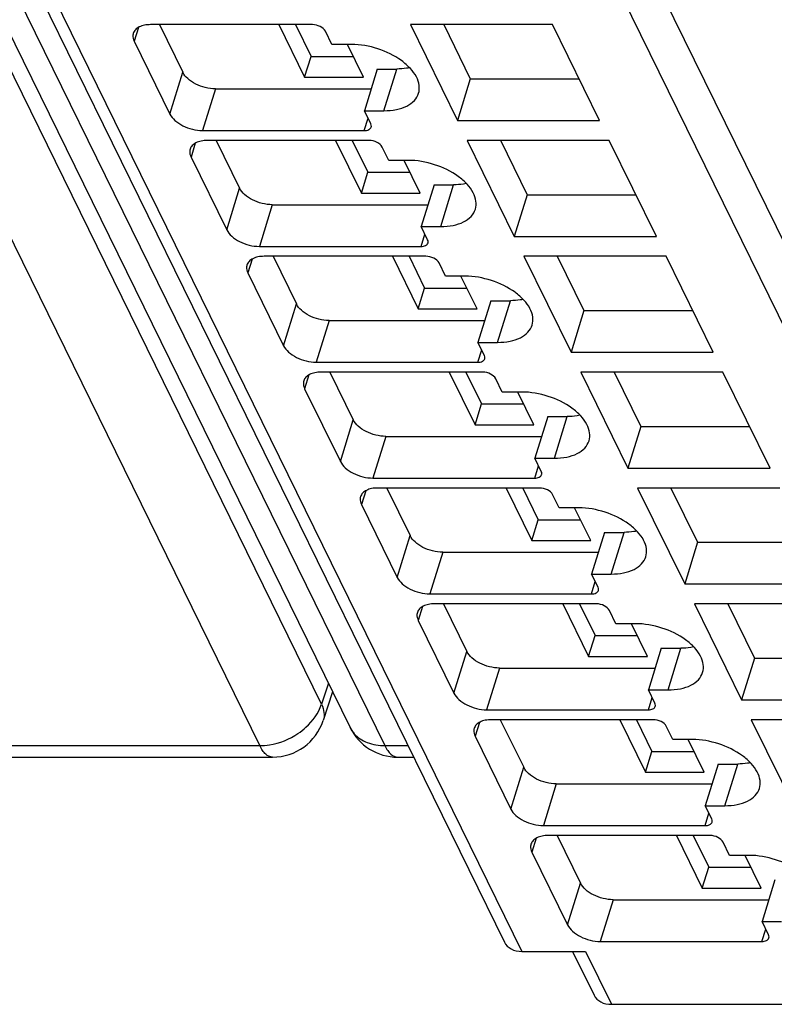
# Model space of a CAD drawing. Header units: millimetres. Extents: x 0 to 420, y 0 to 297.
# Tile 15 of 124: x 141 to 148, y 30 to 39. Entities that reach past the tile are written whole.
import ezdxf

# ---------------------------------------------------------------- set-up
doc = ezdxf.new("R2010")
doc.units = ezdxf.units.MM
doc.header["$LTSCALE"] = 23.1
doc.layers.get('0').update_dxf_attribs({"linetype": 'CONTINUOUS'})

msp = doc.modelspace()

# ---------------------------------------------------------------- linework, layer by layer
at = {"color": 9, "linetype": 'CONTINUOUS'}
for p, q in [((144.06776, 32.78475), (130.68188, 60.06231)), ((143.48723, 32.39635), (130.10134, 59.67393)), ((131.27737, 59.67393), (144.66326, 32.39635)), ((140.6619, 52.91393), (151.82643, 30.163)), ((151.53565, 29.96717), (140.37111, 52.71809)), ((135.27299, 52.22081), (145.94946, 30.46446)), ((142.34779, 39.1411), (142.30777, 39.01159)), ((144.6544, 38.3589), (144.77543, 38.75057)), ((142.64332, 38.32782), (142.76435, 38.71949)), ((143.07087, 38.56408), (142.94984, 38.17242)), ((144.46959, 38.17242), (144.50518, 38.28759)), ((142.88161, 38.05328), (142.84159, 37.92378)), ((145.18822, 37.27109), (145.30925, 37.66275)), ((143.17714, 37.24001), (143.29817, 37.63167)), ((143.6047, 37.47627), (143.48366, 37.0846)), ((145.00342, 37.0846), (145.03901, 37.19977)), ((143.41544, 36.96546), (143.37542, 36.83596)), ((143.71096, 36.15219), (143.832, 36.54385)), ((145.72204, 36.18327), (145.84308, 36.57493)), ((144.13852, 36.38845), (144.01749, 35.99679)), ((145.53724, 35.99679), (145.57283, 36.11195)), ((143.94926, 35.87764), (143.90924, 35.74814)), ((144.24479, 35.06437), (144.36582, 35.45603)), ((146.25587, 35.09545), (146.3769, 35.48712)), ((144.67234, 35.30063), (144.55131, 34.90897)), ((146.07106, 34.90897), (146.10665, 35.02414)), ((144.48308, 34.78983), (144.44306, 34.66032)), ((146.78969, 34.00763), (146.91072, 34.3993)), ((144.77861, 33.97655), (144.89964, 34.36822)), ((145.20617, 34.21281), (145.08513, 33.82115)), ((146.60489, 33.82115), (146.64048, 33.93632)), ((145.01691, 33.70201), (144.97689, 33.57251)), ((147.32351, 32.91982), (147.44455, 33.31148)), ((145.31243, 32.88874), (145.43347, 33.2804)), ((145.73999, 33.125), (145.61896, 32.73333)), ((144.13197, 32.98236), (144.06776, 32.78475)), ((147.13871, 32.73333), (147.1743, 32.8485)), ((145.55073, 32.61419), (145.51071, 32.48469)), ((140.44336, 32.39635), (143.48723, 32.39635)), ((144.66326, 32.39635), (144.87956, 32.39635)), ((145.84626, 31.80092), (145.96729, 32.19258)), ((147.85734, 31.832), (147.97837, 32.22366)), ((146.27381, 32.03718), (146.15278, 31.64552)), ((147.67253, 31.64552), (147.70812, 31.76068)), ((146.08455, 31.52637), (146.04453, 31.39687)), ((146.38008, 30.7131), (146.50111, 31.10476)), ((146.80764, 30.94936), (146.6866, 30.5577)), ((148.20636, 30.5577), (148.24194, 30.67287)), ((146.54815, 30.46446), (146.79218, 29.96717))]:
    msp.add_line(p, q, dxfattribs=at)
at = {"color": 7, "linetype": 'CONTINUOUS'}
for p, q in [((130.94954, 59.84532), (144.33543, 32.56774)), ((135.10908, 52.3065), (145.78554, 30.55015)), ((143.98153, 39.167), (142.46177, 39.167)), ((142.54474, 39.167), (142.76435, 38.71949)), ((143.66628, 39.167), (143.90876, 38.67287)), ((143.82289, 39.167), (143.96928, 38.8687)), ((146.23812, 39.167), (144.90259, 39.167)), ((144.90259, 39.167), (145.3449, 38.26566)), ((145.21582, 39.167), (145.46593, 38.65733)), ((146.68044, 38.26566), (146.23812, 39.167)), ((144.16514, 38.98051), (144.10414, 39.10484)), ((142.30777, 39.01159), (142.64332, 38.32782)), ((144.34936, 38.98051), (144.16514, 38.98051)), ((144.4614, 38.67287), (144.31043, 38.98051)), ((143.90876, 38.67287), (143.96928, 38.8687)), ((143.96928, 38.8687), (144.3653, 38.8687)), ((144.59122, 38.75057), (144.47019, 38.3589)), ((144.59122, 38.75057), (144.77543, 38.75057)), ((143.90876, 38.67287), (144.4614, 38.67287)), ((145.46593, 38.65733), (145.3449, 38.26566)), ((145.46593, 38.65733), (146.48823, 38.65733)), ((143.07087, 38.56408), (144.53359, 38.56408)), ((144.47019, 38.3589), (144.6544, 38.3589)), ((144.53119, 38.23458), (144.47019, 38.3589)), ((145.3449, 38.26566), (146.68044, 38.26566)), ((142.94984, 38.17242), (144.46959, 38.17242)), ((144.51535, 38.07918), (142.9956, 38.07918)), ((143.07857, 38.07918), (143.29817, 37.63167)), ((144.2001, 38.07918), (144.44258, 37.58505)), ((144.35672, 38.07918), (144.5031, 37.78088)), ((144.69897, 37.8927), (144.63796, 38.01702)), ((146.77195, 38.07918), (145.43641, 38.07918)), ((145.43641, 38.07918), (145.87872, 37.17785)), ((145.74816, 38.08221), (145.99975, 37.56951)), ((147.21426, 37.17785), (146.77195, 38.07918)), ((142.84159, 37.92378), (143.17714, 37.24001)), ((144.88318, 37.8927), (144.69897, 37.8927)), ((144.99522, 37.58505), (144.84425, 37.8927)), ((144.44258, 37.58505), (144.5031, 37.78088)), ((144.5031, 37.78088), (144.89912, 37.78088)), ((145.12504, 37.66275), (145.00401, 37.27109)), ((145.12504, 37.66275), (145.30925, 37.66275)), ((144.44258, 37.58505), (144.99522, 37.58505)), ((145.99975, 37.56951), (145.87872, 37.17785)), ((145.99975, 37.56951), (147.02206, 37.56951)), ((143.6047, 37.47627), (145.06741, 37.47627)), ((145.00401, 37.27109), (145.18822, 37.27109)), ((145.06502, 37.14676), (145.00401, 37.27109)), ((145.87872, 37.17785), (147.21426, 37.17785)), ((143.48366, 37.0846), (145.00342, 37.0846)), ((145.04917, 36.99136), (143.52942, 36.99136)), ((143.61239, 36.99136), (143.832, 36.54385)), ((144.73392, 36.99136), (144.97641, 36.49723)), ((144.89054, 36.99136), (145.03692, 36.69306)), ((147.30577, 36.99136), (145.97023, 36.99136)), ((145.97023, 36.99136), (146.41254, 36.09003)), ((146.28347, 36.99136), (146.53358, 36.48169)), ((147.74808, 36.09003), (147.30577, 36.99136)), ((145.23279, 36.80488), (145.17178, 36.9292)), ((143.37542, 36.83596), (143.71096, 36.15219)), ((145.417, 36.80488), (145.23279, 36.80488)), ((145.52904, 36.49723), (145.37807, 36.80488)), ((144.97641, 36.49723), (145.03692, 36.69306)), ((145.03692, 36.69306), (145.43294, 36.69306)), ((145.65887, 36.57493), (145.53783, 36.18327)), ((145.65887, 36.57493), (145.84308, 36.57493)), ((144.97641, 36.49723), (145.52904, 36.49723)), ((146.53358, 36.48169), (146.41254, 36.09003)), ((146.53358, 36.48169), (147.55588, 36.48169)), ((144.13852, 36.38845), (145.60124, 36.38845)), ((145.53783, 36.18327), (145.72204, 36.18327)), ((145.59884, 36.05895), (145.53783, 36.18327)), ((146.41254, 36.09003), (147.74808, 36.09003)), ((144.01749, 35.99679), (145.53724, 35.99679)), ((145.583, 35.90354), (144.06324, 35.90354)), ((144.14621, 35.90354), (144.36582, 35.45603)), ((145.26775, 35.90354), (145.51023, 35.40941)), ((145.42436, 35.90354), (145.57075, 35.60525)), ((147.83959, 35.90354), (146.50406, 35.90354)), ((146.50406, 35.90354), (146.94637, 35.00221)), ((146.81729, 35.90354), (147.0674, 35.39387)), ((148.28191, 35.00221), (147.83959, 35.90354)), ((145.76661, 35.71706), (145.70561, 35.84138)), ((143.90924, 35.74814), (144.24479, 35.06437)), ((145.95083, 35.71706), (145.76661, 35.71706)), ((146.06287, 35.40941), (145.9119, 35.71706)), ((145.51023, 35.40941), (145.57075, 35.60525)), ((145.57075, 35.60525), (145.96677, 35.60525)), ((146.19269, 35.48712), (146.07166, 35.09545)), ((146.19269, 35.48712), (146.3769, 35.48712)), ((145.51023, 35.40941), (146.06287, 35.40941)), ((147.0674, 35.39387), (146.94637, 35.00221)), ((147.0674, 35.39387), (148.0897, 35.39387)), ((144.67234, 35.30063), (146.13506, 35.30063)), ((146.07166, 35.09545), (146.25587, 35.09545)), ((146.13266, 34.97113), (146.07166, 35.09545)), ((146.94637, 35.00221), (148.28191, 35.00221)), ((144.55131, 34.90897), (146.07106, 34.90897)), ((146.11682, 34.81573), (144.59707, 34.81573)), ((144.68004, 34.81573), (144.89964, 34.36822)), ((145.80157, 34.81573), (146.04405, 34.3216)), ((145.95819, 34.81573), (146.10457, 34.51743)), ((148.37342, 34.81573), (147.03788, 34.81573)), ((147.03788, 34.81573), (147.48019, 33.91439)), ((147.35111, 34.81573), (147.60122, 34.30606)), ((146.30044, 34.62924), (146.23943, 34.75357)), ((144.44306, 34.66032), (144.77861, 33.97655)), ((146.48465, 34.62924), (146.30044, 34.62924)), ((146.59669, 34.3216), (146.44572, 34.62924)), ((146.04405, 34.3216), (146.10457, 34.51743)), ((146.10457, 34.51743), (146.50059, 34.51743)), ((146.72651, 34.3993), (146.60548, 34.00763)), ((146.72651, 34.3993), (146.91072, 34.3993)), ((146.04405, 34.3216), (146.59669, 34.3216)), ((147.60122, 34.30606), (147.48019, 33.91439)), ((147.60122, 34.30606), (148.62353, 34.30606)), ((145.20617, 34.21281), (146.66888, 34.21281)), ((146.60548, 34.00763), (146.78969, 34.00763)), ((146.66649, 33.88331), (146.60548, 34.00763)), ((147.48019, 33.91439), (148.81573, 33.91439)), ((145.08513, 33.82115), (146.60489, 33.82115)), ((146.65064, 33.72791), (145.13089, 33.72791)), ((145.21386, 33.72791), (145.43347, 33.2804)), ((146.33539, 33.72791), (146.57788, 33.23378)), ((146.49201, 33.72791), (146.63839, 33.42961)), ((146.83426, 33.54143), (146.77325, 33.66575)), ((148.90724, 33.72791), (147.5717, 33.72791)), ((147.5717, 33.72791), (148.01401, 32.82658)), ((147.88494, 33.72791), (148.13505, 33.21824)), ((144.97689, 33.57251), (145.31243, 32.88874)), ((147.01847, 33.54143), (146.83426, 33.54143)), ((147.13051, 33.23378), (146.97954, 33.54143)), ((146.57788, 33.23378), (146.63839, 33.42961)), ((146.63839, 33.42961), (147.03441, 33.42961)), ((147.26034, 33.31148), (147.1393, 32.91982)), ((147.26034, 33.31148), (147.44455, 33.31148)), ((146.57788, 33.23378), (147.13051, 33.23378)), ((148.13505, 33.21824), (148.01401, 32.82658)), ((148.13505, 33.21824), (149.15735, 33.21824)), ((145.73999, 33.125), (147.20271, 33.125)), ((147.1393, 32.91982), (147.32351, 32.91982)), ((147.20031, 32.79549), (147.1393, 32.91982)), ((144.17118, 32.90245), (144.08379, 32.6335)), ((148.01401, 32.82658), (149.34955, 32.82658)), ((145.61896, 32.73333), (147.13871, 32.73333)), ((147.18446, 32.64009), (145.66471, 32.64009)), ((145.74768, 32.64009), (145.96729, 32.19258)), ((146.86922, 32.64009), (147.1117, 32.14596)), ((147.02583, 32.64009), (147.17222, 32.34179)), ((149.44106, 32.64009), (148.10553, 32.64009)), ((148.10553, 32.64009), (148.54784, 31.73876)), ((147.36808, 32.45361), (147.30708, 32.57793)), ((145.51071, 32.48469), (145.84626, 31.80092)), ((147.5523, 32.45361), (147.36808, 32.45361)), ((147.66434, 32.14596), (147.51337, 32.45361)), ((140.40989, 32.28801), (143.60826, 32.28801)), ((144.7843, 32.28801), (144.93273, 32.28801)), ((147.1117, 32.14596), (147.17222, 32.34179)), ((147.17222, 32.34179), (147.56824, 32.34179)), ((147.79416, 32.22366), (147.67313, 31.832)), ((147.79416, 32.22366), (147.97837, 32.22366)), ((147.1117, 32.14596), (147.66434, 32.14596)), ((146.27381, 32.03718), (147.73653, 32.03718)), ((147.67313, 31.832), (147.85734, 31.832)), ((147.73413, 31.70768), (147.67313, 31.832)), ((146.15278, 31.64552), (147.67253, 31.64552)), ((147.71829, 31.55227), (146.19854, 31.55227)), ((146.28151, 31.55227), (146.50111, 31.10476)), ((147.40304, 31.55227), (147.64552, 31.05814)), ((147.55966, 31.55227), (147.70604, 31.25398)), ((147.90191, 31.36579), (147.8409, 31.49011)), ((146.04453, 31.39687), (146.38008, 30.7131)), ((148.08612, 31.36579), (147.90191, 31.36579)), ((148.19816, 31.05814), (148.04719, 31.36579)), ((147.64552, 31.05814), (147.70604, 31.25398)), ((147.70604, 31.25398), (148.10206, 31.25398)), ((148.32798, 31.13585), (148.20695, 30.74418)), ((147.64552, 31.05814), (148.19816, 31.05814)), ((146.80764, 30.94936), (148.27035, 30.94936)), ((148.20695, 30.74418), (148.39116, 30.74418)), ((148.26796, 30.61986), (148.20695, 30.74418)), ((146.6866, 30.5577), (148.20636, 30.5577)), ((145.94946, 30.46446), (146.54815, 30.46446)), ((146.42629, 30.46446), (146.62827, 30.05287)), ((146.79218, 29.96717), (151.53565, 29.96717))]:
    msp.add_line(p, q, dxfattribs=at)
for centre, start, end in [((143.60826, 32.78801), 269.996931, 341.969103), ((144.7843, 32.78801), 206.035698, 270.002925)]:
    msp.add_arc(centre, 0.5, start, end, dxfattribs=at)
for points, knots in [([(142.46177, 39.167), (142.44221, 39.167), (142.40535, 39.16388), (142.35581, 39.14833), (142.31807, 39.12245), (142.30303, 39.09785), (142.29918, 39.08541)], [0, 0, 0, 0, 0.3037597, 0.5699973, 0.7977884, 1, 1, 1, 1]), ([(144.10414, 39.10484), (144.09452, 39.12443), (144.0538, 39.15515), (144.00695, 39.167), (143.98153, 39.167)], [0, 0, 0, 0, 0.4619821, 1, 1, 1, 1]), ([(142.29918, 39.08541), (142.29743, 39.07975), (142.29258, 39.05489), (142.29931, 39.02884), (142.30777, 39.01159)], [0, 0, 0, 0, 0.2356453, 1, 1, 1, 1]), ([(144.97957, 38.52209), (144.98695, 38.54596), (144.99036, 38.60079), (144.96078, 38.68261), (144.90206, 38.76153), (144.786, 38.86156), (144.59963, 38.95115), (144.4329, 38.98051), (144.34936, 38.98051)], [0, 0, 0, 0, 0.0865133, 0.1832442, 0.2955517, 0.4236195, 0.7106903, 1, 1, 1, 1]), ([(144.89576, 38.76246), (144.8863, 38.76046), (144.84659, 38.75329), (144.80612, 38.75057), (144.77543, 38.75057)], [0, 0, 0, 0, 0.2394712, 1, 1, 1, 1]), ([(143.07087, 38.56408), (143.00732, 38.56408), (142.91229, 38.58851), (142.81225, 38.65349), (142.77546, 38.69685), (142.76435, 38.71949)], [0, 0, 0, 0, 0.5350166, 0.7877723, 1, 1, 1, 1]), ([(144.6544, 38.3589), (144.69353, 38.3589), (144.76726, 38.36513), (144.86632, 38.39625), (144.94181, 38.44798), (144.97189, 38.4972), (144.97957, 38.52209)], [0, 0, 0, 0, 0.3037617, 0.5700049, 0.7977776, 1, 1, 1, 1]), ([(142.64332, 38.32782), (142.65442, 38.30519), (142.69122, 38.26183), (142.79126, 38.19685), (142.88629, 38.17242), (142.94984, 38.17242)], [0, 0, 0, 0, 0.2122279, 0.4649837, 1, 1, 1, 1]), ([(144.46959, 38.17242), (144.48419, 38.17242), (144.51027, 38.1754), (144.53142, 38.1947), (144.53463, 38.20506)], [0, 0, 0, 0, 0.573632, 1, 1, 1, 1]), ([(144.53463, 38.20506), (144.53533, 38.20732), (144.53726, 38.21727), (144.53458, 38.22769), (144.53119, 38.23458)], [0, 0, 0, 0, 0.235857, 1, 1, 1, 1]), ([(142.9956, 38.07918), (142.97603, 38.07918), (142.93917, 38.07607), (142.88964, 38.06051), (142.8519, 38.03463), (142.83685, 38.01003), (142.833, 37.99759)], [0, 0, 0, 0, 0.3037597, 0.5699973, 0.7977884, 1, 1, 1, 1]), ([(144.63796, 38.01702), (144.62834, 38.03662), (144.58762, 38.06734), (144.54077, 38.07918), (144.51535, 38.07918)], [0, 0, 0, 0, 0.4619821, 1, 1, 1, 1]), ([(142.833, 37.99759), (142.83126, 37.99193), (142.82641, 37.96707), (142.83313, 37.94102), (142.84159, 37.92378)], [0, 0, 0, 0, 0.2356453, 1, 1, 1, 1]), ([(145.5134, 37.43427), (145.52077, 37.45814), (145.52418, 37.51297), (145.4946, 37.59479), (145.43589, 37.67371), (145.31982, 37.77375), (145.13346, 37.86333), (144.96672, 37.8927), (144.88318, 37.8927)], [0, 0, 0, 0, 0.0865133, 0.1832442, 0.2955517, 0.4236195, 0.7106903, 1, 1, 1, 1]), ([(145.42958, 37.67465), (145.42013, 37.67265), (145.38041, 37.66548), (145.33994, 37.66275), (145.30925, 37.66275)], [0, 0, 0, 0, 0.2394712, 1, 1, 1, 1]), ([(143.6047, 37.47627), (143.54114, 37.47627), (143.44611, 37.50069), (143.34607, 37.56567), (143.30928, 37.60904), (143.29817, 37.63167)], [0, 0, 0, 0, 0.5350166, 0.7877723, 1, 1, 1, 1]), ([(145.18822, 37.27109), (145.22736, 37.27109), (145.30108, 37.27731), (145.40014, 37.30843), (145.47563, 37.36016), (145.50571, 37.40938), (145.5134, 37.43427)], [0, 0, 0, 0, 0.3037617, 0.5700049, 0.7977776, 1, 1, 1, 1]), ([(143.17714, 37.24001), (143.18825, 37.21737), (143.22504, 37.17401), (143.32508, 37.10903), (143.42011, 37.0846), (143.48366, 37.0846)], [0, 0, 0, 0, 0.2122279, 0.4649837, 1, 1, 1, 1]), ([(145.00342, 37.0846), (145.01801, 37.0846), (145.04409, 37.08758), (145.06524, 37.10688), (145.06845, 37.11724)], [0, 0, 0, 0, 0.573632, 1, 1, 1, 1]), ([(145.06845, 37.11724), (145.06915, 37.11951), (145.07108, 37.12945), (145.0684, 37.13987), (145.06502, 37.14676)], [0, 0, 0, 0, 0.235857, 1, 1, 1, 1]), ([(143.52942, 36.99136), (143.50985, 36.99136), (143.47299, 36.98825), (143.42346, 36.97269), (143.38572, 36.94682), (143.37067, 36.92222), (143.36683, 36.90977)], [0, 0, 0, 0, 0.3037597, 0.5699973, 0.7977884, 1, 1, 1, 1]), ([(145.17178, 36.9292), (145.16217, 36.9488), (145.12145, 36.97952), (145.07459, 36.99136), (145.04917, 36.99136)], [0, 0, 0, 0, 0.4619821, 1, 1, 1, 1]), ([(143.36683, 36.90977), (143.36508, 36.90411), (143.36023, 36.87925), (143.36695, 36.85321), (143.37542, 36.83596)], [0, 0, 0, 0, 0.2356453, 1, 1, 1, 1]), ([(146.04722, 36.34645), (146.05459, 36.37033), (146.05801, 36.42515), (146.02842, 36.50697), (145.96971, 36.5859), (145.85365, 36.68593), (145.66728, 36.77551), (145.50055, 36.80488), (145.417, 36.80488)], [0, 0, 0, 0, 0.0865133, 0.1832442, 0.2955517, 0.4236195, 0.7106903, 1, 1, 1, 1]), ([(144.13852, 36.38845), (144.07497, 36.38845), (143.97994, 36.41288), (143.8799, 36.47786), (143.8431, 36.52122), (143.832, 36.54385)], [0, 0, 0, 0, 0.5350166, 0.7877723, 1, 1, 1, 1]), ([(145.9634, 36.58683), (145.95395, 36.58483), (145.91423, 36.57766), (145.87376, 36.57493), (145.84308, 36.57493)], [0, 0, 0, 0, 0.2394712, 1, 1, 1, 1]), ([(145.72204, 36.18327), (145.76118, 36.18327), (145.8349, 36.18949), (145.93396, 36.22061), (146.00946, 36.27235), (146.03953, 36.32156), (146.04722, 36.34645)], [0, 0, 0, 0, 0.3037617, 0.5700049, 0.7977776, 1, 1, 1, 1]), ([(143.71096, 36.15219), (143.72207, 36.12956), (143.75886, 36.08619), (143.8589, 36.02121), (143.95393, 35.99679), (144.01749, 35.99679)], [0, 0, 0, 0, 0.2122279, 0.4649837, 1, 1, 1, 1]), ([(145.53724, 35.99679), (145.55183, 35.99679), (145.57791, 35.99977), (145.59907, 36.01906), (145.60228, 36.02942)], [0, 0, 0, 0, 0.573632, 1, 1, 1, 1]), ([(145.60228, 36.02942), (145.60298, 36.03169), (145.60491, 36.04163), (145.60222, 36.05205), (145.59884, 36.05895)], [0, 0, 0, 0, 0.235857, 1, 1, 1, 1]), ([(144.06324, 35.90354), (144.04368, 35.90354), (144.00682, 35.90043), (143.95728, 35.88488), (143.91954, 35.859), (143.9045, 35.8344), (143.90065, 35.82195)], [0, 0, 0, 0, 0.3037597, 0.5699973, 0.7977884, 1, 1, 1, 1]), ([(145.70561, 35.84138), (145.69599, 35.86098), (145.65527, 35.8917), (145.60842, 35.90354), (145.583, 35.90354)], [0, 0, 0, 0, 0.4619821, 1, 1, 1, 1]), ([(143.90065, 35.82195), (143.8989, 35.8163), (143.89405, 35.79144), (143.90078, 35.76539), (143.90924, 35.74814)], [0, 0, 0, 0, 0.2356453, 1, 1, 1, 1]), ([(146.58104, 35.25864), (146.58842, 35.28251), (146.59183, 35.33734), (146.56224, 35.41916), (146.50353, 35.49808), (146.38747, 35.59811), (146.2011, 35.68769), (146.03437, 35.71706), (145.95083, 35.71706)], [0, 0, 0, 0, 0.0865133, 0.1832442, 0.2955517, 0.4236195, 0.7106903, 1, 1, 1, 1]), ([(144.67234, 35.30063), (144.60879, 35.30063), (144.51376, 35.32506), (144.41372, 35.39004), (144.37693, 35.4334), (144.36582, 35.45603)], [0, 0, 0, 0, 0.5350166, 0.7877723, 1, 1, 1, 1]), ([(146.49723, 35.49901), (146.48777, 35.49701), (146.44805, 35.48984), (146.40759, 35.48712), (146.3769, 35.48712)], [0, 0, 0, 0, 0.2394712, 1, 1, 1, 1]), ([(146.25587, 35.09545), (146.295, 35.09545), (146.36873, 35.10167), (146.46779, 35.13279), (146.54328, 35.18453), (146.57336, 35.23374), (146.58104, 35.25864)], [0, 0, 0, 0, 0.3037617, 0.5700049, 0.7977776, 1, 1, 1, 1]), ([(144.24479, 35.06437), (144.25589, 35.04174), (144.29269, 34.99837), (144.39273, 34.93339), (144.48776, 34.90897), (144.55131, 34.90897)], [0, 0, 0, 0, 0.2122279, 0.4649837, 1, 1, 1, 1]), ([(146.1361, 34.94161), (146.1368, 34.94387), (146.13873, 34.95382), (146.13605, 34.96423), (146.13266, 34.97113)], [0, 0, 0, 0, 0.235857, 1, 1, 1, 1]), ([(146.07106, 34.90897), (146.08566, 34.90897), (146.11174, 34.91195), (146.13289, 34.93124), (146.1361, 34.94161)], [0, 0, 0, 0, 0.573632, 1, 1, 1, 1]), ([(144.59707, 34.81573), (144.5775, 34.81573), (144.54064, 34.81261), (144.49111, 34.79706), (144.45337, 34.77118), (144.43832, 34.74658), (144.43447, 34.73414)], [0, 0, 0, 0, 0.3037597, 0.5699973, 0.7977884, 1, 1, 1, 1]), ([(146.23943, 34.75357), (146.22981, 34.77316), (146.18909, 34.80389), (146.14224, 34.81573), (146.11682, 34.81573)], [0, 0, 0, 0, 0.4619821, 1, 1, 1, 1]), ([(144.43447, 34.73414), (144.43273, 34.72848), (144.42788, 34.70362), (144.4346, 34.67757), (144.44306, 34.66032)], [0, 0, 0, 0, 0.2356453, 1, 1, 1, 1]), ([(147.11487, 34.17082), (147.12224, 34.19469), (147.12565, 34.24952), (147.09607, 34.33134), (147.03736, 34.41026), (146.92129, 34.51029), (146.73493, 34.59988), (146.56819, 34.62924), (146.48465, 34.62924)], [0, 0, 0, 0, 0.0865133, 0.1832442, 0.2955517, 0.4236195, 0.7106903, 1, 1, 1, 1]), ([(147.03105, 34.4112), (147.0216, 34.40919), (146.98188, 34.40202), (146.94141, 34.3993), (146.91072, 34.3993)], [0, 0, 0, 0, 0.2394712, 1, 1, 1, 1]), ([(145.20617, 34.21281), (145.14261, 34.21281), (145.04758, 34.23724), (144.94754, 34.30222), (144.91075, 34.34558), (144.89964, 34.36822)], [0, 0, 0, 0, 0.5350166, 0.7877723, 1, 1, 1, 1]), ([(146.78969, 34.00763), (146.82883, 34.00763), (146.90255, 34.01386), (147.00161, 34.04498), (147.0771, 34.09671), (147.10718, 34.14593), (147.11487, 34.17082)], [0, 0, 0, 0, 0.3037617, 0.5700049, 0.7977776, 1, 1, 1, 1]), ([(144.77861, 33.97655), (144.78972, 33.95392), (144.82651, 33.91056), (144.92655, 33.84558), (145.02158, 33.82115), (145.08513, 33.82115)], [0, 0, 0, 0, 0.2122279, 0.4649837, 1, 1, 1, 1]), ([(146.60489, 33.82115), (146.61948, 33.82115), (146.64556, 33.82413), (146.66671, 33.84343), (146.66992, 33.85379)], [0, 0, 0, 0, 0.573632, 1, 1, 1, 1]), ([(146.66992, 33.85379), (146.67062, 33.85605), (146.67255, 33.866), (146.66987, 33.87642), (146.66649, 33.88331)], [0, 0, 0, 0, 0.235857, 1, 1, 1, 1]), ([(145.13089, 33.72791), (145.11132, 33.72791), (145.07446, 33.7248), (145.02493, 33.70924), (144.98719, 33.68337), (144.97214, 33.65876), (144.9683, 33.64632)], [0, 0, 0, 0, 0.3037597, 0.5699973, 0.7977884, 1, 1, 1, 1]), ([(146.77325, 33.66575), (146.76364, 33.68535), (146.72292, 33.71607), (146.67606, 33.72791), (146.65064, 33.72791)], [0, 0, 0, 0, 0.4619821, 1, 1, 1, 1]), ([(144.9683, 33.64632), (144.96655, 33.64066), (144.9617, 33.6158), (144.96842, 33.58975), (144.97689, 33.57251)], [0, 0, 0, 0, 0.2356453, 1, 1, 1, 1]), ([(147.64869, 33.083), (147.65606, 33.10687), (147.65948, 33.1617), (147.62989, 33.24352), (147.57118, 33.32244), (147.45512, 33.42248), (147.26875, 33.51206), (147.10202, 33.54143), (147.01847, 33.54143)], [0, 0, 0, 0, 0.0865133, 0.1832442, 0.2955517, 0.4236195, 0.7106903, 1, 1, 1, 1]), ([(147.56487, 33.32338), (147.55542, 33.32138), (147.5157, 33.31421), (147.47523, 33.31148), (147.44455, 33.31148)], [0, 0, 0, 0, 0.2394712, 1, 1, 1, 1]), ([(145.73999, 33.125), (145.67644, 33.125), (145.58141, 33.14942), (145.48137, 33.2144), (145.44457, 33.25777), (145.43347, 33.2804)], [0, 0, 0, 0, 0.5350166, 0.7877723, 1, 1, 1, 1]), ([(147.32351, 32.91982), (147.36265, 32.91982), (147.43637, 32.92604), (147.53543, 32.95716), (147.61093, 33.00889), (147.641, 33.05811), (147.64869, 33.083)], [0, 0, 0, 0, 0.3037617, 0.5700049, 0.7977776, 1, 1, 1, 1]), ([(145.31243, 32.88874), (145.32354, 32.8661), (145.36033, 32.82274), (145.46037, 32.75776), (145.5554, 32.73333), (145.61896, 32.73333)], [0, 0, 0, 0, 0.2122279, 0.4649837, 1, 1, 1, 1]), ([(147.13871, 32.73333), (147.1533, 32.73333), (147.17938, 32.73631), (147.20054, 32.75561), (147.20375, 32.76597)], [0, 0, 0, 0, 0.573632, 1, 1, 1, 1]), ([(147.20375, 32.76597), (147.20445, 32.76824), (147.20638, 32.77818), (147.20369, 32.7886), (147.20031, 32.79549)], [0, 0, 0, 0, 0.235857, 1, 1, 1, 1]), ([(145.66471, 32.64009), (145.64515, 32.64009), (145.60829, 32.63698), (145.55875, 32.62142), (145.52101, 32.59555), (145.50597, 32.57095), (145.50212, 32.5585)], [0, 0, 0, 0, 0.3037597, 0.5699973, 0.7977884, 1, 1, 1, 1]), ([(147.30708, 32.57793), (147.29746, 32.59753), (147.25674, 32.62825), (147.20989, 32.64009), (147.18446, 32.64009)], [0, 0, 0, 0, 0.4619821, 1, 1, 1, 1]), ([(145.50212, 32.5585), (145.50037, 32.55284), (145.49552, 32.52798), (145.50225, 32.50194), (145.51071, 32.48469)], [0, 0, 0, 0, 0.2356453, 1, 1, 1, 1]), ([(148.18251, 31.99519), (148.18989, 32.01906), (148.1933, 32.07388), (148.16371, 32.1557), (148.105, 32.23463), (147.98894, 32.33466), (147.80257, 32.42424), (147.63584, 32.45361), (147.5523, 32.45361)], [0, 0, 0, 0, 0.0865133, 0.1832442, 0.2955517, 0.4236195, 0.7106903, 1, 1, 1, 1]), ([(146.27381, 32.03718), (146.21026, 32.03718), (146.11523, 32.06161), (146.01519, 32.12659), (145.9784, 32.16995), (145.96729, 32.19258)], [0, 0, 0, 0, 0.5350166, 0.7877723, 1, 1, 1, 1]), ([(148.0987, 32.23556), (148.08924, 32.23356), (148.04952, 32.22639), (148.00905, 32.22366), (147.97837, 32.22366)], [0, 0, 0, 0, 0.2394712, 1, 1, 1, 1]), ([(147.85734, 31.832), (147.89647, 31.832), (147.97019, 31.83822), (148.06926, 31.86934), (148.14475, 31.92108), (148.17482, 31.97029), (148.18251, 31.99519)], [0, 0, 0, 0, 0.3037617, 0.5700049, 0.7977776, 1, 1, 1, 1]), ([(145.84626, 31.80092), (145.85736, 31.77829), (145.89416, 31.73492), (145.9942, 31.66994), (146.08923, 31.64552), (146.15278, 31.64552)], [0, 0, 0, 0, 0.2122279, 0.4649837, 1, 1, 1, 1]), ([(147.67253, 31.64552), (147.68713, 31.64552), (147.71321, 31.6485), (147.73436, 31.66779), (147.73757, 31.67815)], [0, 0, 0, 0, 0.573632, 1, 1, 1, 1]), ([(147.73757, 31.67815), (147.73827, 31.68042), (147.7402, 31.69036), (147.73752, 31.70078), (147.73413, 31.70768)], [0, 0, 0, 0, 0.235857, 1, 1, 1, 1]), ([(146.19854, 31.55227), (146.17897, 31.55227), (146.14211, 31.54916), (146.09258, 31.53361), (146.05484, 31.50773), (146.03979, 31.48313), (146.03594, 31.47068)], [0, 0, 0, 0, 0.3037597, 0.5699973, 0.7977884, 1, 1, 1, 1]), ([(147.8409, 31.49011), (147.83128, 31.50971), (147.79056, 31.54043), (147.74371, 31.55227), (147.71829, 31.55227)], [0, 0, 0, 0, 0.4619821, 1, 1, 1, 1]), ([(146.03594, 31.47068), (146.0342, 31.46503), (146.02935, 31.44017), (146.03607, 31.41412), (146.04453, 31.39687)], [0, 0, 0, 0, 0.2356453, 1, 1, 1, 1]), ([(148.71634, 30.90737), (148.72371, 30.93124), (148.72712, 30.98607), (148.69754, 31.06789), (148.63883, 31.14681), (148.52276, 31.24684), (148.33639, 31.33642), (148.16966, 31.36579), (148.08612, 31.36579)], [0, 0, 0, 0, 0.0865133, 0.1832442, 0.2955517, 0.4236195, 0.7106903, 1, 1, 1, 1]), ([(146.80764, 30.94936), (146.74408, 30.94936), (146.64905, 30.97379), (146.54901, 31.03877), (146.51222, 31.08213), (146.50111, 31.10476)], [0, 0, 0, 0, 0.5350166, 0.7877723, 1, 1, 1, 1]), ([(146.38008, 30.7131), (146.39119, 30.69047), (146.42798, 30.64711), (146.52802, 30.58212), (146.62305, 30.5577), (146.6866, 30.5577)], [0, 0, 0, 0, 0.2122279, 0.4649837, 1, 1, 1, 1]), ([(148.27139, 30.59034), (148.27209, 30.5926), (148.27402, 30.60255), (148.27134, 30.61296), (148.26796, 30.61986)], [0, 0, 0, 0, 0.235857, 1, 1, 1, 1]), ([(145.78554, 30.55015), (145.79865, 30.52346), (145.84912, 30.47607), (145.91505, 30.46446), (145.94946, 30.46446)], [0, 0, 0, 0, 0.4635977, 1, 1, 1, 1]), ([(148.20636, 30.5577), (148.22095, 30.5577), (148.24703, 30.56068), (148.26818, 30.57997), (148.27139, 30.59034)], [0, 0, 0, 0, 0.573632, 1, 1, 1, 1]), ([(146.62827, 30.05287), (146.64137, 30.02617), (146.69185, 29.97878), (146.75777, 29.96717), (146.79218, 29.96717)], [0, 0, 0, 0, 0.4635977, 1, 1, 1, 1])]:
    msp.add_open_spline(points, degree=3, knots=knots, dxfattribs=at)
at = {"color": 9, "linetype": 'CONTINUOUS'}
for points, knots in [([(143.84653, 32.50986), (143.87304, 32.52759), (143.96678, 32.60015), (144.04137, 32.70196), (144.06777, 32.78474)], [0, 0, 0, 0, 0.2685162, 1, 1, 1, 1]), ([(144.06772, 32.7846), (144.07951, 32.76013), (144.09587, 32.70998), (144.09136, 32.65674), (144.08379, 32.6335)], [0, 0, 0, 0, 0.5263815, 1, 1, 1, 1]), ([(143.48723, 32.39635), (143.51787, 32.39635), (143.64436, 32.40704), (143.76675, 32.4565), (143.84653, 32.50986)], [0, 0, 0, 0, 0.2420168, 1, 1, 1, 1]), ([(144.37518, 32.50866), (144.40798, 32.4717), (144.50054, 32.41221), (144.60729, 32.39635), (144.66326, 32.39635)], [0, 0, 0, 0, 0.4688613, 1, 1, 1, 1]), ([(143.60824, 32.28803), (143.58494, 32.28805), (143.54724, 32.30811), (143.51171, 32.35145), (143.49512, 32.38028), (143.48723, 32.39635)], [0, 0, 0, 0, 0.4137857, 0.6820317, 1, 1, 1, 1]), ([(144.66326, 32.39635), (144.67115, 32.38028), (144.68775, 32.35144), (144.72329, 32.3081), (144.761, 32.28804), (144.7843, 32.28803)], [0, 0, 0, 0, 0.3179806, 0.5862262, 1, 1, 1, 1])]:
    msp.add_open_spline(points, degree=3, knots=knots, dxfattribs=at)
msp.add_open_spline([(144.33544, 32.56775), (144.34591, 32.54644), (144.35942, 32.52641), (144.37518, 32.50866)], degree=3, dxfattribs=at)

doc.saveas('drawing.dxf')
